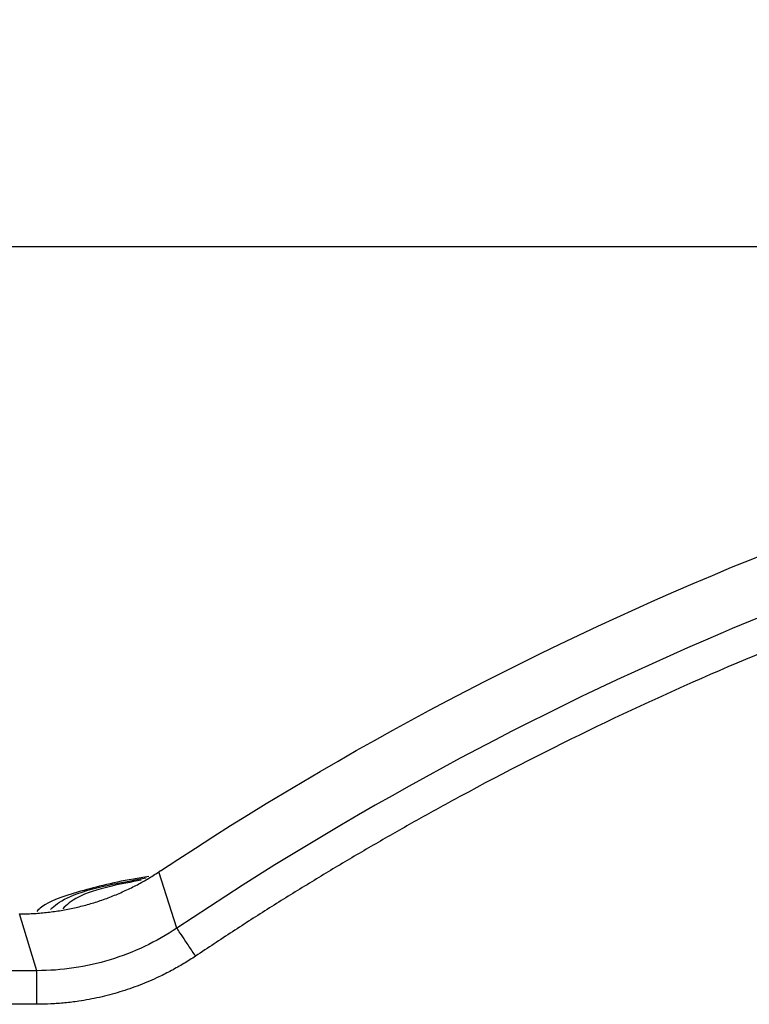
# Model space of a CAD drawing. Header units: millimetres. Extents: x 0 to 2235, y 0 to 1727.
# Tile 28 of 60: x 1046 to 1133, y 627 to 744. Entities that reach past the tile are written whole.
import ezdxf

# ---------------------------------------------------------------- set-up
doc = ezdxf.new("R2010")
doc.units = ezdxf.units.MM
doc.header["$LTSCALE"] = 2
doc.layers.add('DIMENSIONS', color=140, linetype='Continuous', lineweight=25)
doc.styles.add('SLDTEXTSTYLE0', font='TXT', dxfattribs={"width": 0.75})
doc.dimstyles.new('SLDDIMSTYLE0', dxfattribs={"dimtxt": 20, "dimasz": 20, "dimexe": 0, "dimexo": 0.0625, "dimgap": 5, "dimtad": 0, "dimtih": 1, "dimtoh": 1, "dimdec": 1, "dimlfac": 0.5, "dimrnd": 1e-09, "dimzin": 4, "dimdsep": 46, "dimtxsty": 'SLDTEXTSTYLE0', "dimsah": 1, "dimcen": 0.09, "dimadec": 0, "dimazin": 1, "dimtfac": 1, "dimtdec": 1, "dimtofl": 0, "dimtmove": 0, "dimatfit": 3, "dimfxl": 1, "dimfrac": 2, "dimtolj": 1, "dimtzin": 12, "dimarcsym": 0})

# ---------------------------------------------------------------- blocks, each defined once
blk = doc.blocks.new('_D')
at = {"layer": 'DIMENSIONS', "transparency": 16777216}
for p, q in [((304.05, 890.42), (304.05, 710.89)), ((1292.05, 888.67), (1292.05, 710.89)), ((764.8, 720.18), (758.7, 720.18)), ((758.7, 720.18), (758.7, 688.43)), ((831.3, 720.18), (837.39, 720.18)), ((837.39, 720.18), (837.39, 688.43)), ((304.05, 717.24), (748.55, 717.24)), ((1292.05, 717.24), (847.54, 717.24)), ((758.7, 688.43), (764.8, 688.43)), ((837.39, 688.43), (831.3, 688.43))]:
    blk.add_line(p, q, dxfattribs=at)
for points in [[(304.05, 717.24), (324.05, 714.16), (324.05, 720.31)], [(1292.05, 717.24), (1272.05, 720.31), (1272.05, 714.16)]]:
    blk.add_solid(points, dxfattribs=at)
at = {"layer": 'DIMENSIONS', "transparency": 16777216, "char_height": 20, "attachment_point": 1, "style": 'SLDTEXTSTYLE0'}
for s, insert in [('494.0', (764.8, 750.02)), ('19.45', (764.8, 714.21))]:
    blk.add_mtext(s, dxfattribs=dict(at, insert=insert))

msp = doc.modelspace()

# ---------------------------------------------------------------- linework, layer by layer
for p, q in [((1064.45, 636.3), (1062.29, 642.97)), ((1047.79, 631.24), (1045.75, 637.99)), ((1047.79, 631.24), (866.42, 631.24)), ((1047.79, 627.25), (1047.79, 631.24)), ((1047.79, 627.25), (548.31, 627.25))]:
    msp.add_line(p, q)
for points, knots in [([(1062.48, 643.1), (1084.59, 657.72), (1108.15, 670.14), (1157.27, 690.08), (1182.82, 697.61), (1208.86, 702.53)], [0, 0, 0, 0, 0.5, 0.5, 1, 1, 1, 1]), ([(1199.79, 693.8), (1187.75, 691.18), (1175.82, 688.01), (1152.33, 680.54), (1140.75, 676.25), (1106.72, 661.79), (1084.94, 650), (1064.45, 636.3)], [0, 0, 0, 0, 0.25, 0.25, 0.5, 0.5, 1, 1, 1, 1]), ([(1200.64, 689.9), (1199.72, 689.7), (1197.88, 689.29), (1195.13, 688.66), (1192.39, 688.02), (1189.65, 687.35), (1186.92, 686.66), (1184.19, 685.95), (1181.47, 685.23), (1178.76, 684.48), (1176.05, 683.72), (1173.34, 682.93), (1170.64, 682.13), (1167.95, 681.31), (1160.35, 678.92), (1147.95, 674.66), (1130.96, 667.91), (1114.31, 660.37), (1101.9, 654.03), (1093.49, 649.41), (1088.93, 646.82), (1084.4, 644.18), (1079.91, 641.47), (1075.46, 638.7), (1071.04, 635.88), (1068.13, 633.94), (1066.67, 632.98)], [0, 0, 0, 0, 0.019275, 0.03854, 0.057797, 0.077047, 0.096291, 0.11553, 0.134764, 0.153995, 0.173225, 0.192453, 0.21168, 0.230909, 0.250139, 0.374871, 0.499609, 0.624395, 0.749288, 0.785111, 0.820922, 0.856725, 0.892528, 0.928337, 0.964159, 1, 1, 1, 1]), ([(1045.75, 637.99), (1046.01, 637.99), (1046.54, 638), (1047.33, 638.03), (1048.12, 638.08), (1048.91, 638.16), (1049.7, 638.25), (1050.49, 638.37), (1051.28, 638.5), (1052.06, 638.66), (1052.84, 638.84), (1053.62, 639.04), (1054.39, 639.26), (1055.15, 639.5), (1055.91, 639.76), (1056.66, 640.04), (1057.4, 640.35), (1058.13, 640.67), (1058.86, 641.01), (1059.57, 641.36), (1060.27, 641.74), (1060.95, 642.13), (1061.63, 642.54), (1062.07, 642.83), (1062.29, 642.97)], [0, 0, 0, 0, 0.0449, 0.089957, 0.135155, 0.180481, 0.225919, 0.271452, 0.317067, 0.362745, 0.408473, 0.454232, 0.500008, 0.545783, 0.591542, 0.637269, 0.682947, 0.72856, 0.774092, 0.819528, 0.864852, 0.910048, 0.955103, 1, 1, 1, 1]), ([(1061.12, 642.42), (1060.49, 642.32), (1058.49, 642.02), (1055.63, 641.41), (1051.76, 640.35), (1048.97, 639.41), (1047.97, 638.46), (1047.8, 638.29)], [0, 0, 0, 0, 0.100163, 0.321216, 0.531199, 0.91807, 1, 1, 1, 1]), ([(1049.41, 638.52), (1049.93, 638.98), (1050.99, 639.9), (1055, 641.22), (1058.97, 641.94), (1060.81, 642.28)], [0, 0, 0, 0, 0.347713, 0.696976, 1, 1, 1, 1]), ([(1060.21, 641.99), (1058.98, 641.77), (1055.72, 641.16), (1052.31, 639.97), (1051.35, 639.07), (1050.88, 638.61)], [0, 0, 0, 0, 0.230449, 0.614908, 1, 1, 1, 1]), ([(1064.45, 636.3), (1062, 634.66), (1059.31, 633.39), (1053.68, 631.68), (1050.73, 631.24), (1047.79, 631.24)], [0, 0, 0, 0, 0.5, 0.5, 1, 1, 1, 1]), ([(1066.67, 632.98), (1066.41, 633.36), (1066.14, 633.77), (1065.61, 634.56), (1065.35, 634.95), (1064.92, 635.59), (1064.75, 635.84), (1064.52, 636.19), (1064.46, 636.28), (1064.45, 636.3)], [0, 0, 0, 0, 0.25, 0.25, 0.5, 0.5, 0.75, 0.75, 1, 1, 1, 1]), ([(1066.67, 632.98), (1066.44, 632.82), (1065.97, 632.52), (1065.26, 632.08), (1064.54, 631.66), (1063.81, 631.26), (1063.07, 630.87), (1061.82, 630.26), (1060.03, 629.5), (1057.67, 628.68), (1055.24, 628.04), (1053.06, 627.64), (1051.13, 627.4), (1049.46, 627.27), (1048.35, 627.25), (1047.79, 627.25)], [0, 0, 0, 0, 0.041716, 0.083383, 0.125026, 0.166672, 0.208344, 0.250068, 0.375004, 0.50001, 0.624961, 0.749951, 0.833317, 0.916599, 1, 1, 1, 1])]:
    msp.add_open_spline(points, degree=3, knots=knots)
for points in [[(1062.48, 643.09), (1062.41, 643.05), (1062.35, 643.01), (1062.29, 642.97)], [(1062.48, 643.1), (1062.48, 643.1), (1062.48, 643.09), (1062.48, 643.09)]]:
    msp.add_open_spline(points, degree=3)

# ---------------------------------------------------------------- dimensions: what is measured, and where the dimension line sits
at = {"layer": 'DIMENSIONS'}
dim = msp.add_linear_dim(base=(1292.05, 717.24), p1=(304.05, 892.96), p2=(1292.05, 891.21), dimstyle='SLDDIMSTYLE0', dxfattribs=at)
dim.commit()
dim.dimension.update_dxf_attribs({"geometry": '_D', "text_midpoint": (798.05, 717.24), "dimtype": 160})

doc.saveas('drawing.dxf')
